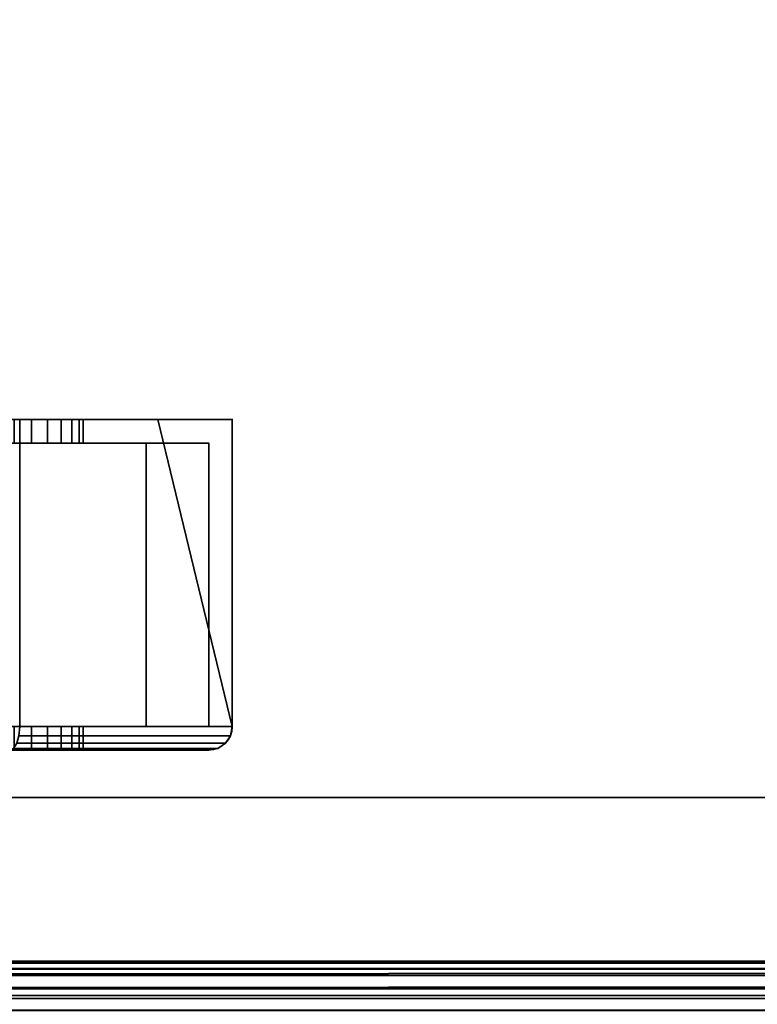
# Model space of a CAD drawing. Header units: millimetres. Extents: x -587 to 3688, y -115 to 120.
# Tile 120 of 256: x -324 to -293, y -49 to -7. Entities that reach past the tile are written whole.
import ezdxf

# ---------------------------------------------------------------- set-up
doc = ezdxf.new("R2010")
doc.units = ezdxf.units.MM
doc.layers.add('151', color=7, linetype='Continuous', true_color=0xffffff)

# ---------------------------------------------------------------- blocks, each defined once
blk = doc.blocks.new('UG_SURFACE_001')
at = {"layer": '151', "color": 252, "linetype": 'Continuous', "lineweight": 35}
for points in [[(587.5, -40, 2198), (587.5, 110, 2198), (-587.5, 110, 2198), (-587.5, -40, 2198)], [(-437.5, -40, 2048), (-437.5, 110, 2048), (437.5, 110, 2048), (437.5, -40, 2048)], [(587.5, -40, 2198), (-587.5, -40, 2198), (-437.5, -40, 2048), (437.5, -40, 2048)]]:
    blk.add_3dface(points, dxfattribs=at)
blk = doc.blocks.new('UG_SURFACE_008')
at = {"layer": '151', "color": 252, "linetype": 'Continuous', "lineweight": 35}
for points in [[(-331.975, -24, 1110.1), (-318.15, -24, 1110.1), (-324.231, -24, 1107.619), (-325.769, -24, 1107.619)], [(-326.505, -24, 1100.62), (-325, -24, 1100.3), (-318.15, -24, 1091.25), (-331.975, -24, 1091.25)], [(-331.975, -24, 1033.975), (-318.15, -24, 1033.975), (-324.231, -24, 1027.119), (-325.769, -24, 1027.119)], [(-326.505, -24, 1020.12), (-325, -24, 1019.8), (-318.15, -24, 1013.575), (-331.975, -24, 1013.575)], [(-331.975, -24, 1013.575), (-318.15, -24, 1013.575), (-318.15, -24, 1008.35), (-324, -24, 1002.5)], [(-324, -24, 1167.5), (-318.15, -24, 1161.65), (-318.15, -24, 1128.75), (-331.975, -24, 1128.75)], [(-331.975, -24, 1033.975), (-331.975, -24, 1058.875), (-318.15, -24, 1058.875), (-318.15, -24, 1033.975)], [(-331.975, -24, 1058.875), (-331.975, -24, 1091.25), (-318.15, -24, 1091.25), (-318.15, -24, 1058.875)], [(-331.975, -24, 1110.1), (-331.975, -24, 1128.75), (-318.15, -24, 1128.75), (-318.15, -24, 1110.1)], [(-318.15, -24, 1091.25), (-325, -24, 1100.3), (-323.495, -24, 1100.62)], [(-318.15, -24, 1013.575), (-325, -24, 1019.8), (-323.495, -24, 1020.12)], [(-325, -24, 1100.3), (-325, -25, 1100.3), (-323.495, -25, 1100.62), (-323.495, -24, 1100.62)], [(-325, -24, 1019.8), (-325, -25, 1019.8), (-323.495, -25, 1020.12), (-323.495, -24, 1020.12)], [(-322.825, -24, 1026.493), (-324.231, -24, 1027.119), (-318.15, -24, 1033.975)], [(-322.825, -24, 1106.993), (-324.231, -24, 1107.619), (-318.15, -24, 1110.1)], [(-322.825, -24, 1106.993), (-322.825, -25, 1106.993), (-324.231, -25, 1107.619), (-324.231, -24, 1107.619)], [(-322.825, -24, 1026.493), (-322.825, -25, 1026.493), (-324.231, -25, 1027.119), (-324.231, -24, 1027.119)], [(-318.15, -24, 1161.65), (-324, -24, 1167.5), (-324, -37, 1167.5), (-315, -37, 1158.5)], [(-315, -37, 1011.5), (-324, -37, 1002.5), (-324, -24, 1002.5), (-318.15, -24, 1008.35)], [(-323.495, -24, 1100.62), (-322.25, -24, 1101.524), (-318.15, -24, 1091.25)], [(-323.495, -24, 1020.12), (-322.25, -24, 1021.024), (-318.15, -24, 1013.575)], [(-323.495, -24, 1100.62), (-323.495, -25, 1100.62), (-322.25, -25, 1101.524), (-322.25, -24, 1101.524)], [(-323.495, -24, 1020.12), (-323.495, -25, 1020.12), (-322.25, -25, 1021.024), (-322.25, -24, 1021.024)], [(-321.796, -24, 1105.85), (-322.825, -24, 1106.993), (-318.15, -24, 1110.1)], [(-321.796, -24, 1025.35), (-322.825, -24, 1026.493), (-318.15, -24, 1033.975)], [(-321.796, -24, 1105.85), (-321.796, -25, 1105.85), (-322.825, -25, 1106.993), (-322.825, -24, 1106.993)], [(-321.796, -24, 1025.35), (-321.796, -25, 1025.35), (-322.825, -25, 1026.493), (-322.825, -24, 1026.493)], [(-318.15, -24, 1091.25), (-322.25, -24, 1101.524), (-321.481, -24, 1102.857)], [(-318.15, -24, 1013.575), (-322.25, -24, 1021.024), (-321.481, -24, 1022.357)], [(-322.25, -24, 1101.524), (-322.25, -25, 1101.524), (-321.481, -25, 1102.857), (-321.481, -24, 1102.857)], [(-322.25, -24, 1021.024), (-322.25, -25, 1021.024), (-321.481, -25, 1022.357), (-321.481, -24, 1022.357)], [(-318.15, -24, 1110.1), (-321.32, -24, 1104.387), (-321.796, -24, 1105.85)], [(-318.15, -24, 1033.975), (-321.32, -24, 1023.887), (-321.796, -24, 1025.35)], [(-321.32, -24, 1104.387), (-321.32, -25, 1104.387), (-321.796, -25, 1105.85), (-321.796, -24, 1105.85)], [(-321.32, -24, 1023.887), (-321.32, -25, 1023.887), (-321.796, -25, 1025.35), (-321.796, -24, 1025.35)], [(-321.481, -24, 1102.857), (-321.32, -24, 1104.387), (-318.15, -24, 1110.1), (-318.15, -24, 1091.25)], [(-321.481, -24, 1022.357), (-321.32, -24, 1023.887), (-318.15, -24, 1033.975), (-318.15, -24, 1013.575)], [(-321.481, -24, 1102.857), (-321.481, -25, 1102.857), (-321.32, -25, 1104.387), (-321.32, -24, 1104.387)], [(-321.481, -24, 1022.357), (-321.481, -25, 1022.357), (-321.32, -25, 1023.887), (-321.32, -24, 1023.887)], [(-315, -37, 1158.5), (-315, -24, 1158.5), (-318.15, -24, 1161.65)], [(-318.15, -24, 1008.35), (-315, -24, 1011.5), (-315, -37, 1011.5)], [(-315, -24, 1158.5), (-315, -24, 1128.75), (-318.15, -24, 1128.75), (-318.15, -24, 1161.65)], [(-318.15, -24, 1008.35), (-318.15, -24, 1013.575), (-315, -24, 1013.575), (-315, -24, 1011.5)], [(-318.15, -24, 1013.575), (-318.15, -24, 1033.975), (-315, -24, 1033.975), (-315, -24, 1013.575)], [(-318.15, -24, 1033.975), (-318.15, -24, 1058.875), (-315, -24, 1058.875), (-315, -24, 1033.975)], [(-318.15, -24, 1058.875), (-318.15, -24, 1091.25), (-315, -24, 1091.25), (-315, -24, 1058.875)], [(-318.15, -24, 1091.25), (-318.15, -24, 1110.1), (-315, -24, 1110.1), (-315, -24, 1091.25)], [(-318.15, -24, 1110.1), (-318.15, -24, 1128.75), (-315, -24, 1128.75), (-315, -24, 1110.1)], [(-315, -37, 1158.5), (-315, -24, 1110.1), (-315, -24, 1128.75)], [(-315, -37, 1158.5), (-315, -24, 1091.25), (-315, -24, 1110.1)], [(-315, -37, 1158.5), (-315, -37, 1011.5), (-315, -24, 1058.875), (-315, -24, 1091.25)], [(-315, -37, 1011.5), (-315, -24, 1033.975), (-315, -24, 1058.875)], [(-315, -37, 1011.5), (-315, -24, 1013.575), (-315, -24, 1033.975)], [(-315, -37, 1011.5), (-315, -24, 1011.5), (-315, -24, 1013.575)], [(-315, -24, 1128.75), (-315, -24, 1158.5), (-315, -37, 1158.5)], [(-318.65, -25, 1110.1), (-331.975, -25, 1110.1), (-325.769, -25, 1107.619), (-324.231, -25, 1107.619)], [(-331.975, -25, 1091.25), (-318.65, -25, 1091.25), (-325, -25, 1100.3), (-326.505, -25, 1100.62)], [(-318.65, -25, 1033.975), (-331.975, -25, 1033.975), (-325.769, -25, 1027.119), (-324.231, -25, 1027.119)], [(-331.975, -25, 1013.575), (-318.65, -25, 1013.575), (-325, -25, 1019.8), (-326.505, -25, 1020.12)], [(-331.975, -25, 1128.75), (-318.65, -25, 1128.75), (-318.65, -25, 1160.736), (-324.414, -25, 1166.5)], [(-324.414, -25, 1003.5), (-318.65, -25, 1009.264), (-318.65, -25, 1013.575), (-331.975, -25, 1013.575)], [(-318.65, -25, 1033.975), (-318.65, -25, 1058.875), (-331.975, -25, 1058.875), (-331.975, -25, 1033.975)], [(-318.65, -25, 1058.875), (-318.65, -25, 1091.25), (-331.975, -25, 1091.25), (-331.975, -25, 1058.875)], [(-318.65, -25, 1110.1), (-318.65, -25, 1128.75), (-331.975, -25, 1128.75), (-331.975, -25, 1110.1)], [(-323.495, -25, 1020.12), (-325, -25, 1019.8), (-318.65, -25, 1013.575)], [(-323.495, -25, 1100.62), (-325, -25, 1100.3), (-318.65, -25, 1091.25)], [(-318.65, -25, 1009.264), (-324.414, -25, 1003.5), (-324.414, -37, 1003.5), (-318.65, -37, 1009.264)], [(-318.65, -37, 1160.736), (-324.414, -37, 1166.5), (-324.414, -25, 1166.5), (-318.65, -25, 1160.736)], [(-324.231, -25, 1107.619), (-322.825, -25, 1106.993), (-318.65, -25, 1110.1)], [(-324.231, -25, 1027.119), (-322.825, -25, 1026.493), (-318.65, -25, 1033.975)], [(-318.65, -25, 1091.25), (-322.25, -25, 1101.524), (-323.495, -25, 1100.62)], [(-318.65, -25, 1013.575), (-322.25, -25, 1021.024), (-323.495, -25, 1020.12)], [(-318.65, -25, 1110.1), (-322.825, -25, 1106.993), (-321.796, -25, 1105.85)], [(-318.65, -25, 1033.975), (-322.825, -25, 1026.493), (-321.796, -25, 1025.35)], [(-321.481, -25, 1102.857), (-322.25, -25, 1101.524), (-318.65, -25, 1091.25)], [(-321.481, -25, 1022.357), (-322.25, -25, 1021.024), (-318.65, -25, 1013.575)], [(-321.796, -25, 1105.85), (-321.32, -25, 1104.387), (-318.65, -25, 1110.1)], [(-321.796, -25, 1025.35), (-321.32, -25, 1023.887), (-318.65, -25, 1033.975)], [(-318.65, -25, 1091.25), (-318.65, -25, 1110.1), (-321.32, -25, 1104.387), (-321.481, -25, 1102.857)], [(-318.65, -25, 1013.575), (-318.65, -25, 1033.975), (-321.32, -25, 1023.887), (-321.481, -25, 1022.357)], [(-318.65, -37, 1009.264), (-316, -37, 1011.914), (-316, -25, 1011.914), (-318.65, -25, 1009.264)], [(-318.65, -25, 1160.736), (-316, -25, 1158.086), (-316, -37, 1158.086), (-318.65, -37, 1160.736)], [(-316, -25, 1011.914), (-316, -25, 1013.575), (-318.65, -25, 1013.575), (-318.65, -25, 1009.264)], [(-318.65, -25, 1160.736), (-318.65, -25, 1128.75), (-316, -25, 1128.75), (-316, -25, 1158.086)], [(-316, -25, 1013.575), (-316, -25, 1033.975), (-318.65, -25, 1033.975), (-318.65, -25, 1013.575)], [(-316, -25, 1033.975), (-316, -25, 1058.875), (-318.65, -25, 1058.875), (-318.65, -25, 1033.975)], [(-316, -25, 1058.875), (-316, -25, 1091.25), (-318.65, -25, 1091.25), (-318.65, -25, 1058.875)], [(-316, -25, 1091.25), (-316, -25, 1110.1), (-318.65, -25, 1110.1), (-318.65, -25, 1091.25)], [(-316, -25, 1110.1), (-316, -25, 1128.75), (-318.65, -25, 1128.75), (-318.65, -25, 1110.1)], [(-316, -37, 1108.1), (-316, -37, 1126.75), (-316, -25, 1128.75), (-316, -25, 1110.1)], [(-316, -37, 1013.575), (-316, -37, 1033.975), (-316, -25, 1033.975), (-316, -25, 1013.575)], [(-316, -25, 1110.1), (-316, -25, 1091.25), (-316, -37, 1099.9), (-316, -37, 1108.1)], [(-316, -37, 1033.975), (-316, -25, 1058.875), (-316, -25, 1033.975)], [(-316, -25, 1091.25), (-316, -37, 1093.25), (-316, -37, 1099.9)], [(-316, -37, 1033.975), (-316, -37, 1093.25), (-316, -25, 1091.25), (-316, -25, 1058.875)], [(-316, -25, 1013.575), (-316, -25, 1011.914), (-316, -37, 1011.914), (-316, -37, 1013.575)], [(-316, -37, 1126.75), (-316, -37, 1158.086), (-316, -25, 1158.086), (-316, -25, 1128.75)], [(-331.975, -37, 1033.975), (-318.65, -37, 1033.975), (-325, -37, 1027.2), (-325.769, -37, 1027.119)], [(-326.505, -37, 1020.12), (-325, -37, 1019.8), (-318.65, -37, 1013.575), (-331.975, -37, 1013.575)], [(-331.975, -37, 1108.1), (-318.65, -37, 1108.1), (-325, -37, 1107.7)], [(-325, -37, 1100.3), (-318.65, -37, 1099.9), (-331.975, -37, 1099.9)], [(-331.975, -37, 1166.5), (-324.414, -37, 1166.5), (-318.65, -37, 1160.736)], [(-331.975, -37, 1013.575), (-318.65, -37, 1013.575), (-318.65, -37, 1009.264), (-324.414, -37, 1003.5)], [(-318.65, -37, 1160.736), (-318.65, -37, 1126.75), (-331.975, -37, 1126.75), (-331.975, -37, 1166.5)], [(-318.65, -37, 1126.75), (-318.65, -37, 1108.1), (-331.975, -37, 1108.1), (-331.975, -37, 1126.75)], [(-318.65, -37, 1099.9), (-318.65, -37, 1093.25), (-331.975, -37, 1093.25), (-331.975, -37, 1099.9)], [(-318.65, -37, 1093.25), (-318.65, -37, 1033.975), (-331.975, -37, 1033.975), (-331.975, -37, 1093.25)], [(-325, -37, 1100.3), (-325, -38, 1100.3), (-323.495, -38, 1100.62), (-323.495, -37, 1100.62)], [(-325, -37, 1019.8), (-325, -38, 1019.8), (-323.495, -38, 1020.12), (-323.495, -37, 1020.12)], [(-318.65, -37, 1013.575), (-325, -37, 1019.8), (-323.495, -37, 1020.12)], [(-318.65, -37, 1099.9), (-325, -37, 1100.3), (-323.495, -37, 1100.62)], [(-324.231, -37, 1107.619), (-325, -37, 1107.7), (-318.65, -37, 1108.1)], [(-324.231, -37, 1027.119), (-325, -37, 1027.2), (-318.65, -37, 1033.975)], [(-322.825, -37, 1106.993), (-322.825, -38, 1106.993), (-324.231, -38, 1107.619), (-324.231, -37, 1107.619)], [(-322.825, -37, 1026.493), (-322.825, -38, 1026.493), (-324.231, -38, 1027.119), (-324.231, -37, 1027.119)], [(-318.65, -37, 1033.975), (-322.825, -37, 1026.493), (-324.231, -37, 1027.119)], [(-318.65, -37, 1108.1), (-322.825, -37, 1106.993), (-324.231, -37, 1107.619)], [(-315, -37, 1158.5), (-324, -37, 1167.5), (-324.032, -37.383, 1167.424), (-315.076, -37.383, 1158.468)], [(-324, -37, 1002.5), (-315, -37, 1011.5), (-315.076, -37.383, 1011.531), (-324.032, -37.383, 1002.576)], [(-323.495, -37, 1100.62), (-323.495, -38, 1100.62), (-322.25, -38, 1101.524), (-322.25, -37, 1101.524)], [(-323.495, -37, 1020.12), (-323.495, -38, 1020.12), (-322.25, -38, 1021.024), (-322.25, -37, 1021.024)], [(-323.495, -37, 1020.12), (-322.25, -37, 1021.024), (-318.65, -37, 1013.575)], [(-323.495, -37, 1100.62), (-322.25, -37, 1101.524), (-318.65, -37, 1099.9)], [(-321.796, -37, 1105.85), (-321.796, -38, 1105.85), (-322.825, -38, 1106.993), (-322.825, -37, 1106.993)], [(-321.796, -37, 1025.35), (-321.796, -38, 1025.35), (-322.825, -38, 1026.493), (-322.825, -37, 1026.493)], [(-321.796, -37, 1025.35), (-322.825, -37, 1026.493), (-318.65, -37, 1033.975)], [(-321.796, -37, 1105.85), (-322.825, -37, 1106.993), (-318.65, -37, 1108.1)], [(-322.25, -37, 1101.524), (-322.25, -38, 1101.524), (-321.481, -38, 1102.857), (-321.481, -37, 1102.857)], [(-322.25, -37, 1021.024), (-322.25, -38, 1021.024), (-321.481, -38, 1022.357), (-321.481, -37, 1022.357)], [(-318.65, -37, 1013.575), (-322.25, -37, 1021.024), (-321.481, -37, 1022.357)], [(-318.65, -37, 1099.9), (-322.25, -37, 1101.524), (-321.481, -37, 1102.857)], [(-321.32, -37, 1104.387), (-321.32, -38, 1104.387), (-321.796, -38, 1105.85), (-321.796, -37, 1105.85)], [(-321.32, -37, 1023.887), (-321.32, -38, 1023.887), (-321.796, -38, 1025.35), (-321.796, -37, 1025.35)], [(-318.65, -37, 1033.975), (-321.32, -37, 1023.887), (-321.796, -37, 1025.35)], [(-318.65, -37, 1108.1), (-321.32, -37, 1104.387), (-321.796, -37, 1105.85)], [(-321.481, -37, 1102.857), (-321.481, -38, 1102.857), (-321.32, -38, 1104.387), (-321.32, -37, 1104.387)], [(-321.481, -37, 1022.357), (-321.481, -38, 1022.357), (-321.32, -38, 1023.887), (-321.32, -37, 1023.887)], [(-321.481, -37, 1022.357), (-321.32, -37, 1023.887), (-318.65, -37, 1033.975), (-318.65, -37, 1013.575)], [(-321.481, -37, 1102.857), (-321.32, -37, 1104.387), (-318.65, -37, 1108.1), (-318.65, -37, 1099.9)], [(-318.65, -37, 1009.264), (-318.65, -37, 1013.575), (-316, -37, 1013.575), (-316, -37, 1011.914)], [(-316, -37, 1158.086), (-316, -37, 1126.75), (-318.65, -37, 1126.75), (-318.65, -37, 1160.736)], [(-316, -37, 1126.75), (-316, -37, 1108.1), (-318.65, -37, 1108.1), (-318.65, -37, 1126.75)], [(-316, -37, 1108.1), (-316, -37, 1099.9), (-318.65, -37, 1099.9), (-318.65, -37, 1108.1)], [(-316, -37, 1099.9), (-316, -37, 1093.25), (-318.65, -37, 1093.25), (-318.65, -37, 1099.9)], [(-316, -37, 1093.25), (-316, -37, 1033.975), (-318.65, -37, 1033.975), (-318.65, -37, 1093.25)], [(-316, -37, 1033.975), (-316, -37, 1013.575), (-318.65, -37, 1013.575), (-318.65, -37, 1033.975)], [(-315, -37, 1011.5), (-315, -37, 1158.5), (-315.076, -37.383, 1158.468), (-315.076, -37.383, 1011.531)], [(-315.076, -37.383, 1158.468), (-324.032, -37.383, 1167.424), (-324.121, -37.707, 1167.207), (-315.293, -37.707, 1158.379)], [(-324.032, -37.383, 1002.576), (-315.076, -37.383, 1011.531), (-315.293, -37.707, 1011.621), (-324.121, -37.707, 1002.793)], [(-315.076, -37.383, 1011.531), (-315.076, -37.383, 1158.468), (-315.293, -37.707, 1158.379), (-315.293, -37.707, 1011.621)], [(-315.293, -37.707, 1158.379), (-324.121, -37.707, 1167.207), (-324.256, -37.924, 1166.883), (-315.617, -37.924, 1158.244)], [(-324.121, -37.707, 1002.793), (-315.293, -37.707, 1011.621), (-315.617, -37.924, 1011.756), (-324.256, -37.924, 1003.117)], [(-315.293, -37.707, 1011.621), (-315.293, -37.707, 1158.379), (-315.617, -37.924, 1158.244), (-315.617, -37.924, 1011.756)], [(-318.65, -38, 1033.975), (-331.975, -38, 1033.975), (-325.769, -38, 1027.119), (-325, -38, 1027.2)], [(-331.975, -38, 1013.575), (-318.65, -38, 1013.575), (-325, -38, 1019.8), (-326.505, -38, 1020.12)], [(-318.65, -38, 1110.1), (-331.975, -38, 1110.1), (-325.769, -38, 1107.619), (-325, -38, 1107.7)], [(-331.975, -38, 1097.9), (-318.65, -38, 1097.9), (-325, -38, 1100.3), (-326.505, -38, 1100.62)], [(-331.975, -38, 1128.75), (-318.65, -38, 1128.75), (-318.65, -38, 1160.736), (-324.414, -38, 1166.5)], [(-324.414, -38, 1003.5), (-318.65, -38, 1009.264), (-318.65, -38, 1013.575), (-331.975, -38, 1013.575)], [(-331.975, -38, 1128.75), (-331.975, -38, 1110.1), (-318.65, -38, 1110.1), (-318.65, -38, 1128.75)], [(-331.975, -38, 1097.9), (-331.975, -38, 1091.25), (-318.65, -38, 1091.25), (-318.65, -38, 1097.9)], [(-331.975, -38, 1091.25), (-331.975, -38, 1033.975), (-318.65, -38, 1033.975), (-318.65, -38, 1091.25)], [(-325, -38, 1027.2), (-324.231, -38, 1027.119), (-318.65, -38, 1033.975)], [(-325, -38, 1107.7), (-324.231, -38, 1107.619), (-318.65, -38, 1110.1)], [(-323.495, -38, 1100.62), (-325, -38, 1100.3), (-318.65, -38, 1097.9)], [(-323.495, -38, 1020.12), (-325, -38, 1019.8), (-318.65, -38, 1013.575)], [(-315.617, -37.924, 1158.244), (-324.256, -37.924, 1166.883), (-324.414, -38, 1166.5), (-318.65, -38, 1160.736)], [(-318.65, -38, 1009.264), (-324.414, -38, 1003.5), (-324.256, -37.924, 1003.117), (-315.617, -37.924, 1011.756)], [(-324.231, -38, 1027.119), (-322.825, -38, 1026.493), (-318.65, -38, 1033.975)], [(-324.231, -38, 1107.619), (-322.825, -38, 1106.993), (-318.65, -38, 1110.1)], [(-318.65, -38, 1013.575), (-322.25, -38, 1021.024), (-323.495, -38, 1020.12)], [(-318.65, -38, 1097.9), (-322.25, -38, 1101.524), (-323.495, -38, 1100.62)], [(-318.65, -38, 1033.975), (-322.825, -38, 1026.493), (-321.796, -38, 1025.35)], [(-318.65, -38, 1110.1), (-322.825, -38, 1106.993), (-321.796, -38, 1105.85)], [(-321.481, -38, 1022.357), (-322.25, -38, 1021.024), (-318.65, -38, 1013.575)], [(-321.481, -38, 1102.857), (-322.25, -38, 1101.524), (-318.65, -38, 1097.9)], [(-321.796, -38, 1025.35), (-321.32, -38, 1023.887), (-318.65, -38, 1033.975)], [(-321.796, -38, 1105.85), (-321.32, -38, 1104.387), (-318.65, -38, 1110.1)], [(-318.65, -38, 1013.575), (-318.65, -38, 1033.975), (-321.32, -38, 1023.887), (-321.481, -38, 1022.357)], [(-318.65, -38, 1097.9), (-318.65, -38, 1110.1), (-321.32, -38, 1104.387), (-321.481, -38, 1102.857)], [(-318.65, -38, 1160.736), (-316, -38, 1158.086), (-315.617, -37.924, 1158.244)], [(-315.617, -37.924, 1011.756), (-316, -38, 1011.914), (-318.65, -38, 1009.264)], [(-318.65, -38, 1160.736), (-318.65, -38, 1128.75), (-316, -38, 1128.75), (-316, -38, 1158.086)], [(-316, -38, 1011.914), (-316, -38, 1013.575), (-318.65, -38, 1013.575), (-318.65, -38, 1009.264)], [(-318.65, -38, 1128.75), (-318.65, -38, 1110.1), (-316, -38, 1110.1), (-316, -38, 1128.75)], [(-318.65, -38, 1110.1), (-318.65, -38, 1097.9), (-316, -38, 1097.9), (-316, -38, 1110.1)], [(-318.65, -38, 1097.9), (-318.65, -38, 1091.25), (-316, -38, 1091.25), (-316, -38, 1097.9)], [(-318.65, -38, 1091.25), (-318.65, -38, 1033.975), (-316, -38, 1033.975), (-316, -38, 1091.25)], [(-318.65, -38, 1033.975), (-318.65, -38, 1013.575), (-316, -38, 1013.575), (-316, -38, 1033.975)], [(-315.617, -37.924, 1011.756), (-316, -38, 1033.975), (-316, -38, 1013.575)], [(-315.617, -37.924, 1158.244), (-316, -38, 1097.9), (-316, -38, 1091.25)], [(-316, -38, 1091.25), (-316, -38, 1033.975), (-315.617, -37.924, 1011.756), (-315.617, -37.924, 1158.244)], [(-315.617, -37.924, 1158.244), (-316, -38, 1110.1), (-316, -38, 1097.9)], [(-315.617, -37.924, 1158.244), (-316, -38, 1158.086), (-316, -38, 1128.75)], [(-316, -38, 1128.75), (-316, -38, 1110.1), (-315.617, -37.924, 1158.244)], [(-316, -38, 1013.575), (-316, -38, 1011.914), (-315.617, -37.924, 1011.756)]]:
    blk.add_3dface(points, dxfattribs=at)
blk = doc.blocks.new('UG_SURFACE_009')
at = {"layer": '151', "color": 43, "linetype": 'Continuous', "lineweight": 35}
for points in [[(-409, 0, 2017), (-409, -49, 2017), (409, -49, 2017), (409, 0, 2017)], [(-409, -47), (-409, -2), (409, -2), (409, -47)], [(-409, -49, 2), (-409, -47), (409, -47), (409, -49, 2)]]:
    blk.add_3dface(points, dxfattribs=at)
blk = doc.blocks.new('UG_SURFACE_015')
at = {"layer": '151', "color": 252, "linetype": 'Continuous', "lineweight": 35}
for points in [[(-414, -46.92, 2022.5), (414, -46.92, 2022.5), (414, 13.92, 2022.5), (-414, 13.92, 2022.5)], [(-412.5, -46.92, 2021), (-412.5, 13.92, 2021), (412.5, 13.92, 2021), (412.5, -46.92, 2021)], [(-452.5, -40, 2061), (452.5, -40, 2061), (451, -40, 2059.5), (-451, -40, 2059.5)], [(-452.5, -40, 2061), (-452.5, -46.92, 2061), (452.5, -46.92, 2061), (452.5, -40, 2061)], [(-451, -40, 2059.5), (451, -40, 2059.5), (451, -46.92, 2059.5), (-451, -46.92, 2059.5)], [(452.441, -47.521, 2060.941), (-452.5, -46.92, 2061), (-452.441, -47.521, 2060.941)], [(452.441, -47.521, 2060.941), (452.5, -46.92, 2061), (-452.5, -46.92, 2061)], [(-451, -46.92, 2059.5), (451, -46.92, 2059.5), (450.97, -47.228, 2059.47)], [(-450.97, -47.228, 2059.47), (-451, -46.92, 2059.5), (450.97, -47.228, 2059.47)], [(414.03, -47.228, 2022.53), (-414, -46.92, 2022.5), (-414.03, -47.228, 2022.53)], [(414.03, -47.228, 2022.53), (414, -46.92, 2022.5), (-414, -46.92, 2022.5)], [(-412.559, -47.521, 2021.059), (412.5, -46.92, 2021), (412.559, -47.521, 2021.059)], [(-412.559, -47.521, 2021.059), (-412.5, -46.92, 2021), (412.5, -46.92, 2021)], [(450.97, -47.228, 2059.47), (450.88, -47.525, 2059.38), (-450.88, -47.525, 2059.38), (-450.97, -47.228, 2059.47)], [(-414.03, -47.228, 2022.53), (-414.12, -47.525, 2022.62), (414.12, -47.525, 2022.62)], [(-414.03, -47.228, 2022.53), (414.12, -47.525, 2022.62), (414.03, -47.228, 2022.53)], [(-452.441, -47.521, 2060.941), (-452.266, -48.099, 2060.766), (452.266, -48.099, 2060.766), (452.441, -47.521, 2060.941)], [(450.537, -48.037, 2059.037), (-450.537, -48.037, 2059.037), (-450.88, -47.525, 2059.38), (450.88, -47.525, 2059.38)], [(414.12, -47.525, 2022.62), (-414.12, -47.525, 2022.62), (-414.463, -48.037, 2022.963), (414.463, -48.037, 2022.963)], [(412.559, -47.521, 2021.059), (-412.734, -48.099, 2021.235), (-412.559, -47.521, 2021.059)], [(412.559, -47.521, 2021.059), (412.734, -48.099, 2021.235), (-412.734, -48.099, 2021.235)], [(452.266, -48.099, 2060.766), (-452.266, -48.099, 2060.766), (-451.598, -49.098, 2060.098), (451.598, -49.098, 2060.098)], [(450.025, -48.38, 2058.525), (-450.025, -48.38, 2058.525), (-450.537, -48.037, 2059.037), (450.537, -48.037, 2059.037)], [(414.463, -48.037, 2022.963), (-414.463, -48.037, 2022.963), (-414.975, -48.38, 2023.475), (414.975, -48.38, 2023.475)], [(413.402, -49.098, 2021.902), (-413.402, -49.098, 2021.902), (-412.734, -48.099, 2021.235), (412.734, -48.099, 2021.235)], [(449.42, -48.5, 2057.92), (-449.42, -48.5, 2057.92), (-450.025, -48.38, 2058.525), (450.025, -48.38, 2058.525)], [(-449.42, -48.5, 2057.92), (449.42, -48.5, 2057.92), (415.58, -48.5, 2024.08), (-415.58, -48.5, 2024.08)], [(414.975, -48.38, 2023.475), (-414.975, -48.38, 2023.475), (-415.58, -48.5, 2024.08), (415.58, -48.5, 2024.08)]]:
    blk.add_3dface(points, dxfattribs=at)

msp = doc.modelspace()

# ---------------------------------------------------------------- linework, layer by layer
at = {"layer": '151', "color": 252, "linetype": 'Continuous', "lineweight": -3, "true_color": 0x939598}
for p, q in [((-324, -24, 1167.5), (-315, -24, 1158.5)), ((-315, -24, 1011.5), (-324, -24, 1002.5)), ((-315, -37, 1011.5), (-315, -24, 1011.5)), ((-315, -24, 1011.5), (-315, -24, 1158.5)), ((-315, -24, 1158.5), (-315, -37, 1158.5)), ((-316, -25, 1011.914), (-324.414, -25, 1003.5)), ((-324.414, -25, 1166.5), (-316, -25, 1158.086)), ((-316, -37, 1011.914), (-316, -25, 1011.914)), ((-316, -25, 1158.086), (-316, -37, 1158.086)), ((-316, -25, 1011.914), (-316, -25, 1158.086)), ((-316, -37, 1158.086), (-324.414, -37, 1166.5)), ((-324.414, -37, 1003.5), (-316, -37, 1011.914)), ((-315, -37, 1011.5), (-324, -37, 1002.5)), ((-324, -37, 1167.5), (-315, -37, 1158.5)), ((-316, -37, 1158.086), (-316, -37, 1011.914)), ((-315, -37, 1158.5), (-315, -37, 1011.5)), ((-316, -38, 1158.086), (-324.414, -38, 1166.5)), ((-324.414, -38, 1003.5), (-316, -38, 1011.914)), ((-316, -38, 1011.914), (-316, -38, 1158.086)), ((-587.5, -40, 2198), (587.5, -40, 2198)), ((-587.5, -40, 2198), (587.5, -40, 2198)), ((452.5, -40, 2061), (-452.5, -40, 2061)), ((451, -40, 2059.5), (-451, -40, 2059.5)), ((437.5, -40, 2048), (-437.5, -40, 2048)), ((452.5, -46.92, 2061), (-452.5, -46.92, 2061)), ((451, -46.92, 2059.5), (-451, -46.92, 2059.5)), ((414, -46.92, 2022.5), (-414, -46.92, 2022.5)), ((412.5, -46.92, 2021), (-412.5, -46.92, 2021)), ((-409, -47), (409, -47)), ((449.42, -48.5, 2057.92), (-449.42, -48.5, 2057.92)), ((415.58, -48.5, 2024.08), (-415.58, -48.5, 2024.08))]:
    msp.add_line(p, q, dxfattribs=at)
at = {"layer": '151', "color": 252, "linetype": 'Continuous', "lineweight": -3, "true_color": 0x939598, "extrusion": (0, -1, 0)}
for centre in [(-325, 1023.5, 24), (-325, 1104, 24), (-325, 1023.5, 25), (-325, 1104, 25)]:
    msp.add_circle(centre, 3.7, dxfattribs=at)
at = {"layer": '151', "color": 252, "linetype": 'Continuous', "lineweight": -3, "true_color": 0x939598, "extrusion": (0, 1, 0)}
for centre in [(325, 1023.5, -37), (325, 1104, -37), (325, 1023.5, -38), (325, 1104, -38)]:
    msp.add_circle(centre, 3.7, dxfattribs=at)
at = {"layer": '151', "color": 252, "linetype": 'Continuous', "lineweight": -3, "true_color": 0x939598, "extrusion": (-0.382683, -2.71969e-16, -0.92388)}
msp.add_ellipse((-316, -37, 1011.914), major_axis=(-1, 0, 0.414), ratio=0.92388, start_param=3.141593, end_param=4.712389, dxfattribs=at)
at = {"layer": '151', "color": 252, "linetype": 'Continuous', "lineweight": -3, "true_color": 0x939598, "extrusion": (0.382683, -2.71969e-16, -0.92388)}
msp.add_ellipse((-316, -37, 1158.086), major_axis=(-1, 0, -0.414), ratio=0.92388, start_param=3.141593, end_param=4.712389, dxfattribs=at)

# ---------------------------------------------------------------- block references
at = {"layer": '151', "color": 252, "linetype": 'Continuous', "lineweight": -3, "true_color": 0x939598}
for name in ['UG_SURFACE_015', 'UG_SURFACE_001', 'UG_SURFACE_009', 'UG_SURFACE_008']:
    msp.add_blockref(name, (0, 0), dxfattribs=at)

doc.saveas('drawing.dxf')
